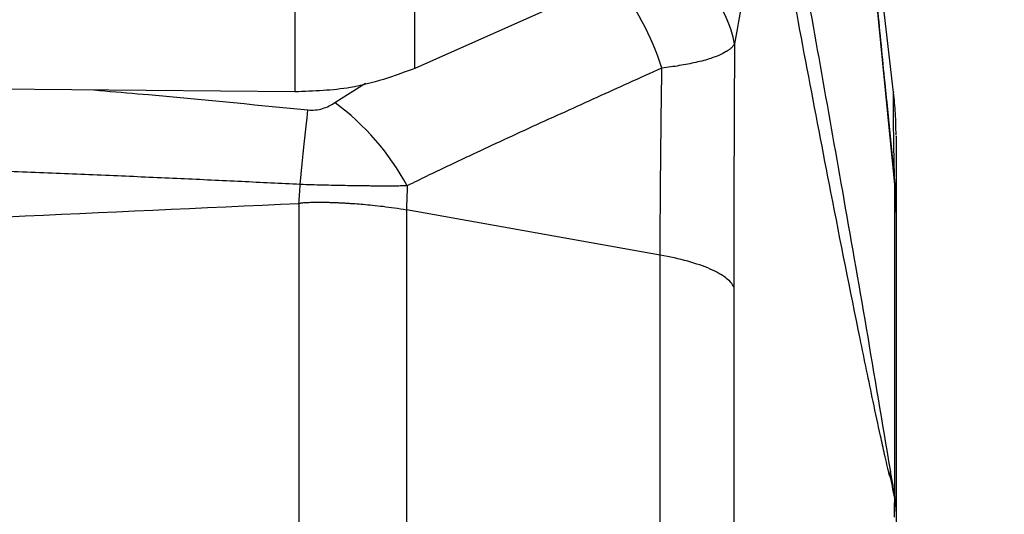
# Model space of a CAD drawing. Header units: millimetres. Extents: x 0 to 594, y 0 to 420.
# Tile 13 of 65: x 266.73 to 280.14, y 272.57 to 279.32. Entities that reach past the tile are written whole.
import ezdxf

# ---------------------------------------------------------------- set-up
doc = ezdxf.new("R2010")
doc.units = ezdxf.units.MM
doc.layers.add('SLD-0', color=7, linetype='Continuous')
doc.styles.add('SLDTEXTSTYLE0', font='TXT', dxfattribs={"width": 0.75})
doc.dimstyles.new('SLDDIMSTYLE3', dxfattribs={"dimtxt": 3.5, "dimasz": 3.2, "dimexe": 0, "dimexo": 0.0625, "dimgap": 0.875, "dimtad": 1, "dimdec": 1, "dimlfac": 3, "dimrnd": 1e-09, "dimzin": 12, "dimdsep": 46, "dimtxsty": 'SLDTEXTSTYLE0', "dimsah": 1, "dimcen": 0.09, "dimadec": 0, "dimazin": 3, "dimtfac": 1, "dimtdec": 1, "dimtofl": 0, "dimtmove": 0, "dimatfit": 3, "dimfxl": 1, "dimfrac": 2, "dimtolj": 1, "dimtzin": 12, "dimarcsym": 0})

# ---------------------------------------------------------------- blocks, each defined once
blk = doc.blocks.new('_D_3')
at = {"layer": 'SLD-0', "color": 7, "transparency": 16777216}
for p, q in [((199.233, 312.945), (302.51, 312.945)), ((301.51, 312.945), (301.51, 223.127)), ((289.686, 273.855), (289.686, 274.921)), ((289.686, 274.921), (295.243, 274.921)), ((295.243, 274.921), (295.243, 273.855)), ((289.686, 262.217), (289.686, 261.151)), ((295.243, 261.151), (295.243, 262.217)), ((289.686, 261.151), (295.243, 261.151)), ((199.233, 223.127), (302.51, 223.127))]:
    blk.add_line(p, q, dxfattribs=at)
for points in [[(301.51, 312.945), (300.96, 309.745), (302.06, 309.745)], [(301.51, 223.127), (302.06, 226.327), (300.96, 226.327)]]:
    blk.add_solid(points, dxfattribs=at)
at = {"layer": 'SLD-0', "color": 7, "transparency": 16777216, "char_height": 3.5, "attachment_point": 1, "rotation": 90, "style": 'SLDTEXTSTYLE0'}
for s, insert in [('269.5', (296.998, 264.856)), ('10.61', (290.731, 262.217)), ('%%c', (296.998, 259.578))]:
    blk.add_mtext(s, dxfattribs=dict(at, insert=insert))

msp = doc.modelspace()

# ---------------------------------------------------------------- linework, layer by layer
at = {"color": 7, "linetype": 'Continuous', "lineweight": 25}
for p, q in [((278.633, 278.324), (278.217, 281.896)), ((272.112, 278.652), (272.112, 280.304)), ((270.475, 279.908), (270.475, 278.332)), ((275.03, 279.952), (272.112, 278.652)), ((270.475, 278.332), (265.103, 278.383)), ((271.018, 278.186), (271.439, 278.452)), ((278.559, 278.012), (278.516, 278.452)), ((278.535, 278.232), (278.616, 277.399)), ((278.617, 277.394), (278.649, 277.077)), ((270.533, 259.263), (270.533, 276.809)), ((271.996, 276.724), (271.996, 259.348)), ((275.452, 276.105), (271.996, 276.724))]:
    msp.add_line(p, q, dxfattribs=at)
at = {"color": 7, "linetype": 'Continuous', "lineweight": 25, "flags": 128}
msp.add_lwpolyline([(270.548, 277.068), (270.562, 277.21), (270.577, 277.35), (270.59, 277.486), (270.604, 277.617), (270.617, 277.743), (270.629, 277.864), (270.641, 277.978), (270.652, 278.085)], dxfattribs=at)
at = {"color": 7, "linetype": 'Continuous', "lineweight": 25}
for centre, radius, start, end in [((274.87, 278.679), 1.626, 10.8694, 64.2466), ((271.695, 277.429), 3.976, 17.9814, 37.8053), ((269.004, 275.437), 3.408, 28.248, 53.7686), ((277.866, 277.059), 0.783, 0.4719, 1.3228), ((278.101, 277.069), 0.548, 359.4957, 0.5043), ((276.35, 272.803), 2.299, 359.6547, 359.8744), ((276.244, 272.793), 2.405, 359.8928, 0.1072)]:
    msp.add_arc(centre, radius, start, end, dxfattribs=at)
for points, knots in [([(278.649, 277.065), (278.505, 278.537), (278.35, 280.128), (278.194, 281.748), (278.182, 281.869)], [0, 0, 0, 0, 0.925554, 1, 1, 1, 1]), ([(278.516, 278.452), (278.483, 278.795), (278.41, 279.536), (278.309, 280.592), (278.23, 281.4), (278.191, 281.805), (278.185, 281.871)], [0, 0, 0, 0, 0.299718, 0.647364, 0.942933, 1, 1, 1, 1]), ([(276.844, 280.606), (276.805, 280.498), (276.714, 280.244), (276.591, 279.693), (276.514, 279.256), (276.466, 278.985)], [0, 0, 0, 0, 0.21733, 0.514075, 1, 1, 1, 1]), ([(277.328, 280.399), (277.53, 279.263), (277.841, 277.518), (278.26, 275.123), (278.476, 273.823), (278.585, 273.172)], [0, 0, 0, 0, 0.482564, 0.741286, 1, 1, 1, 1]), ([(278.582, 273.085), (278.581, 273.089), (278.578, 273.095), (278.574, 273.112), (278.568, 273.138), (278.557, 273.184), (278.538, 273.267), (278.503, 273.421), (278.44, 273.705), (278.328, 274.23), (278.101, 275.33), (277.69, 277.398), (277.35, 279.209), (277.138, 280.34)], [0, 0, 0, 0, 0.0027524, 0.0048603, 0.0086082, 0.0152948, 0.0272145, 0.0484404, 0.0862245, 0.1535315, 0.2735874, 0.5463941, 1, 1, 1, 1]), ([(276.466, 278.985), (276.462, 278.979), (276.455, 278.967), (276.44, 278.95), (276.425, 278.935), (276.41, 278.921), (276.396, 278.91), (276.383, 278.9), (276.371, 278.892), (276.361, 278.886), (276.327, 278.865), (276.261, 278.831), (276.155, 278.791), (276.048, 278.759), (275.943, 278.733), (275.832, 278.71), (275.716, 278.689), (275.599, 278.671), (275.517, 278.661), (275.476, 278.656)], [0, 0, 0, 0, 0.043415, 0.083071, 0.118873, 0.150744, 0.178621, 0.202456, 0.222211, 0.237858, 0.249377, 0.382563, 0.499927, 0.590274, 0.678056, 0.763067, 0.845139, 0.924146, 1, 1, 1, 1]), ([(276.466, 278.985), (276.466, 278.932), (276.465, 278.826), (276.464, 278.663), (276.463, 278.496), (276.462, 278.326), (276.461, 278.072), (276.46, 277.737), (276.458, 277.322), (276.457, 276.908), (276.457, 276.536), (276.457, 276.209), (276.456, 275.934), (276.456, 275.756), (276.456, 275.668)], [0, 0, 0, 0, 0.047897, 0.096857, 0.14686, 0.197885, 0.249908, 0.375037, 0.498272, 0.621562, 0.74778, 0.834707, 0.918777, 1, 1, 1, 1]), ([(272.112, 278.652), (271.827, 278.548), (271.317, 278.361), (270.732, 278.341), (270.475, 278.332)], [0, 0, 0, 0, 0.559903, 1, 1, 1, 1]), ([(275.476, 278.656), (275.324, 278.587), (275.028, 278.454), (274.44, 278.188), (273.855, 277.922), (273.276, 277.655), (272.889, 277.475), (272.558, 277.318), (272.276, 277.183), (272.094, 277.094), (272.006, 277.05)], [0, 0, 0, 0, 0.128622, 0.250009, 0.500017, 0.628761, 0.750006, 0.837021, 0.920328, 1, 1, 1, 1]), ([(275.452, 276.105), (275.452, 276.153), (275.452, 276.25), (275.453, 276.395), (275.454, 276.539), (275.455, 276.682), (275.456, 276.823), (275.457, 276.963), (275.458, 277.102), (275.459, 277.239), (275.461, 277.375), (275.462, 277.509), (275.463, 277.642), (275.465, 277.774), (275.466, 277.904), (275.468, 278.033), (275.469, 278.16), (275.471, 278.286), (275.473, 278.411), (275.475, 278.534), (275.476, 278.615), (275.476, 278.656)], [0, 0, 0, 0, 0.0586469, 0.1165894, 0.1738125, 0.2303022, 0.2860451, 0.3410286, 0.3952812, 0.4488788, 0.5018395, 0.5541791, 0.6059124, 0.657053, 0.707615, 0.7576354, 0.807126, 0.856085, 0.9045407, 0.952536, 1, 1, 1, 1]), ([(267.737, 278.358), (267.936, 278.341), (268.909, 278.259), (269.88, 278.162), (270.652, 278.085)], [0, 0, 0, 0, 0.205004, 1, 1, 1, 1]), ([(278.649, 277.077), (278.646, 277.181), (278.64, 277.391), (278.636, 277.643), (278.633, 277.857), (278.633, 278.083), (278.633, 278.26), (278.633, 278.349), (278.633, 278.324), (278.633, 278.324)], [0, 0, 0, 0, 0.122135, 0.246597, 0.370205, 0.494547, 0.746211, 0.999297, 1, 1, 1, 1]), ([(278.667, 277.746), (278.665, 277.843), (278.662, 278.036), (278.643, 278.228), (278.633, 278.324)], [0, 0, 0, 0, 0.5, 1, 1, 1, 1]), ([(270.652, 278.085), (270.687, 278.081), (270.722, 278.081), (270.79, 278.088), (270.823, 278.095), (270.885, 278.114), (270.914, 278.126), (270.969, 278.153), (270.994, 278.169), (271.018, 278.186)], [0, 0, 0, 0, 0.25, 0.25, 0.5, 0.5, 0.75, 0.75, 1, 1, 1, 1]), ([(278.667, 277.729), (278.667, 277.732), (278.667, 277.742), (278.667, 277.61), (278.667, 277.286), (278.667, 276.916), (278.667, 276.689)], [0, 0, 0, 0, 0.1201182, 0.3671184, 0.6124402, 1, 1, 1, 1]), ([(270.548, 277.068), (270.282, 277.081), (269.74, 277.108), (268.911, 277.147), (268.05, 277.185), (267.158, 277.222), (266.236, 277.259), (265.61, 277.282), (265.292, 277.294)], [0, 0, 0, 0, 0.151836, 0.309619, 0.473339, 0.642984, 0.818542, 1, 1, 1, 1]), ([(270.53, 276.806), (270.535, 276.849), (270.537, 276.893), (270.542, 276.98), (270.545, 277.024), (270.548, 277.068)], [0, 0, 0, 0, 0.5, 0.5, 1, 1, 1, 1]), ([(272.006, 277.05), (271.981, 277.049), (271.931, 277.048), (271.855, 277.047), (271.778, 277.047), (271.7, 277.047), (271.623, 277.047), (271.545, 277.047), (271.467, 277.048), (271.39, 277.048), (271.288, 277.05), (271.162, 277.052), (271.009, 277.055), (270.856, 277.059), (270.702, 277.063), (270.599, 277.066), (270.548, 277.068)], [0, 0, 0, 0, 0.058502, 0.116346, 0.173498, 0.22992, 0.285579, 0.340445, 0.394488, 0.44768, 0.499996, 0.601016, 0.701684, 0.80184, 0.901328, 1, 1, 1, 1]), ([(278.649, 272.798), (278.649, 273.701), (278.649, 274.531), (278.649, 275.975), (278.649, 276.587), (278.649, 277.064)], [0, 0, 0, 0, 0.5, 0.5, 1, 1, 1, 1]), ([(270.53, 276.806), (267.878, 276.685), (262.694, 276.447), (255.1, 276.095), (249.065, 275.812), (244.494, 275.596), (241.292, 275.444), (238.124, 275.292), (234.812, 275.133), (229.03, 274.855), (220.937, 274.46), (211.349, 273.986), (205.272, 273.68), (202.567, 273.544)], [0, 0, 0, 0, 0.117078, 0.228806, 0.335184, 0.383477, 0.430582, 0.476497, 0.523316, 0.576774, 0.731752, 0.880557, 1, 1, 1, 1]), ([(270.533, 276.809), (270.534, 276.809), (270.538, 276.812), (270.545, 276.814), (270.556, 276.816), (270.57, 276.818), (270.587, 276.82), (270.608, 276.822), (270.631, 276.823), (270.658, 276.824), (270.688, 276.825), (270.722, 276.826), (270.758, 276.827), (270.798, 276.827), (270.842, 276.826), (270.888, 276.826), (270.938, 276.825), (270.99, 276.823), (271.046, 276.821), (271.105, 276.819), (271.167, 276.815), (271.231, 276.811), (271.312, 276.806), (271.414, 276.798), (271.541, 276.786), (271.683, 276.77), (271.838, 276.749), (271.941, 276.733), (271.996, 276.724)], [0, 0, 0, 0, 0.003226, 0.00828, 0.015305, 0.024354, 0.035453, 0.048621, 0.063869, 0.081209, 0.10065, 0.122204, 0.145877, 0.171679, 0.199616, 0.229697, 0.261925, 0.296305, 0.332838, 0.371524, 0.41236, 0.455339, 0.50045, 0.574926, 0.662374, 0.762608, 0.875312, 1, 1, 1, 1]), ([(278.667, 276.689), (278.667, 276.46), (278.667, 276.201), (278.667, 275.768), (278.667, 275.617), (278.667, 275.299), (278.667, 275.133), (278.667, 274.613), (278.667, 274.242), (278.667, 273.453), (278.667, 273.039), (278.667, 272.605)], [0, 0, 0, 0, 0.25, 0.25, 0.375, 0.375, 0.5, 0.5, 0.75, 0.75, 1, 1, 1, 1]), ([(275.452, 259.967), (275.452, 261.28), (275.452, 262.617), (275.452, 265.314), (275.452, 266.675), (275.452, 269.397), (275.452, 270.758), (275.452, 273.455), (275.452, 274.792), (275.452, 276.105)], [0, 0, 0, 0, 0.25, 0.25, 0.5, 0.5, 0.75, 0.75, 1, 1, 1, 1]), ([(276.456, 275.668), (276.438, 275.71), (276.402, 275.753), (276.294, 275.836), (276.222, 275.877), (276.047, 275.953), (275.943, 275.989), (275.713, 276.053), (275.585, 276.081), (275.452, 276.105)], [0, 0, 0, 0, 0.25, 0.25, 0.5, 0.5, 0.75, 0.75, 1, 1, 1, 1]), ([(276.456, 275.668), (276.456, 274.362), (276.456, 273.083), (276.456, 270.547), (276.456, 269.29), (276.456, 266.776), (276.456, 265.519), (276.456, 263.617), (276.456, 262.981), (276.456, 261.698), (276.456, 261.051), (276.456, 260.398)], [0, 0, 0, 0, 0.25, 0.25, 0.5, 0.5, 0.75, 0.75, 0.875, 0.875, 1, 1, 1, 1]), ([(278.585, 273.172), (278.595, 273.109), (278.606, 273.047), (278.627, 272.922), (278.638, 272.86), (278.649, 272.798)], [0, 0, 0, 0, 0.5, 0.5, 1, 1, 1, 1]), ([(278.649, 272.789), (278.638, 272.845), (278.628, 272.901), (278.611, 272.982), (278.606, 273.009), (278.598, 273.048), (278.595, 273.061), (278.591, 273.079), (278.59, 273.085), (278.587, 273.096), (278.586, 273.102), (278.584, 273.104)], [0, 0, 0, 0, 0.5, 0.5, 0.75, 0.75, 0.875, 0.875, 0.9375, 0.9375, 1, 1, 1, 1]), ([(278.644, 272.532), (278.644, 272.545), (278.644, 272.567), (278.645, 272.612), (278.646, 272.656), (278.647, 272.705), (278.648, 272.746), (278.649, 272.774), (278.649, 272.789)], [0, 0, 0, 0, 0.146035, 0.250255, 0.500086, 0.675285, 0.826368, 1, 1, 1, 1]), ([(278.667, 272.605), (278.667, 272.562), (278.667, 272.517), (278.667, 272.427), (278.667, 272.382), (278.667, 272.25), (278.667, 272.162), (278.667, 271.895), (278.667, 271.716), (278.667, 271.356), (278.667, 271.175), (278.667, 270.811), (278.667, 270.628), (278.667, 270.075), (278.667, 269.7), (278.667, 269.128), (278.667, 268.936), (278.667, 268.553), (278.667, 268.363), (278.667, 267.412), (278.667, 266.657), (278.667, 265.722), (278.667, 265.535), (278.667, 265.164), (278.667, 264.98), (278.667, 264.432), (278.667, 264.071), (278.667, 263.716)], [0, 0, 0, 0, 0.015625, 0.015625, 0.03125, 0.03125, 0.0625, 0.0625, 0.125, 0.125, 0.1875, 0.1875, 0.25, 0.25, 0.375, 0.375, 0.4375, 0.4375, 0.5, 0.5, 0.75, 0.75, 0.8125, 0.8125, 0.875, 0.875, 1, 1, 1, 1])]:
    msp.add_open_spline(points, degree=3, knots=knots, dxfattribs=at)
for points in [[(272.006, 277.05), (272.003, 276.941), (271.999, 276.832), (271.996, 276.724)], [(278.649, 277.077), (278.649, 277.076), (278.649, 277.075), (278.649, 277.074)], [(278.649, 277.074), (278.661, 276.946), (278.667, 276.818), (278.667, 276.689)], [(278.649, 277.064), (278.649, 277.064), (278.649, 277.065), (278.649, 277.065)], [(278.667, 276.689), (278.667, 276.814), (278.661, 276.939), (278.649, 277.064)], [(270.533, 276.809), (270.532, 276.808), (270.531, 276.807), (270.53, 276.806)], [(278.585, 273.172), (278.584, 273.143), (278.584, 273.114), (278.582, 273.085)], [(278.585, 273.172), (278.585, 273.149), (278.585, 273.126), (278.584, 273.104)], [(278.584, 273.104), (278.584, 273.1), (278.583, 273.094), (278.582, 273.085)], [(278.649, 272.798), (278.649, 272.798), (278.649, 272.798), (278.649, 272.798)], [(278.667, 272.605), (278.667, 272.67), (278.661, 272.734), (278.649, 272.798)], [(278.649, 272.789), (278.649, 272.789), (278.649, 272.789), (278.649, 272.789)], [(278.667, 272.605), (278.667, 272.666), (278.661, 272.728), (278.649, 272.789)]]:
    msp.add_open_spline(points, degree=3, dxfattribs=at)

# ---------------------------------------------------------------- dimensions: what is measured, and where the dimension line sits
at = {"layer": 'SLD-0', "color": 7}
dim = msp.add_linear_dim(base=(301.51, 223.127), p1=(198.233, 312.945), p2=(198.233, 223.127), angle=90, text='%%c<>', dimstyle='SLDDIMSTYLE3', dxfattribs=at)
dim.commit()
dim.dimension.update_dxf_attribs({"geometry": '_D_3', "text_midpoint": (301.51, 268.036), "dimtype": 160})

doc.saveas('drawing.dxf')
